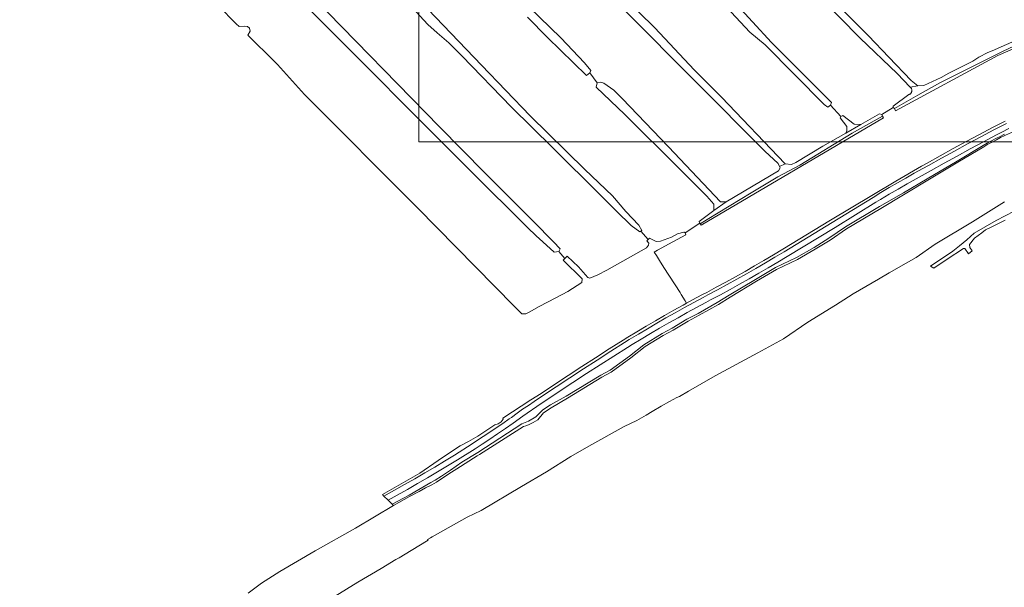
# Model space of a CAD drawing. Header units: metres. Extents: x 105376 to 107446, y 444190 to 447356.
# Tile 4 of 90: x 106225 to 106758, y 445563 to 445870. Entities that reach past the tile are written whole.
import ezdxf

# ---------------------------------------------------------------- set-up
doc = ezdxf.new("R2010")
doc.units = ezdxf.units.M
doc.header["$MEASUREMENT"] = 0
for name, color, linetype, lineweight in [('begroeid terreindeel kenmerkpunt', 3, 'Continuous', 0), ('ondersteunend waterdeel vlak', 4, 'Continuous', 0), ('ondersteunend wegdeel vlak', 2, 'Continuous', 0), ('scheiding lijn', 7, 'Continuous', 0), ('waterdeel vlak', 4, 'Continuous', 0), ('wegdeel vlak', 2, 'Continuous', 0)]:
    doc.layers.add(name, color=color, linetype=linetype, lineweight=lineweight)

msp = doc.modelspace()

# ---------------------------------------------------------------- linework, layer by layer
at = {"linetype": 'Continuous', "lineweight": 0, "flags": 128}
msp.add_lwpolyline([(107294.76, 445804.22), (106441.12, 445804.22), (106441.12, 446395.97), (107294.76, 446395.97)], close=True, dxfattribs=at)
msp.add_lwpolyline([(107294.76, 445804.22), (106441.12, 445804.22), (106441.12, 446395.97), (107294.76, 446395.97)], close=True, dxfattribs=at)
at = {"layer": 'begroeid terreindeel kenmerkpunt', "flags": 128}
for points in [[(106380.95, 445876.68), (106469.22, 445788.28), (106500, 445757.8), (106504.6, 445753.25), (106508.19, 445750), (106514.45, 445744.34), (106516.84, 445744.71), (106520.18, 445741.01), (106519.27, 445740.11), (106529.55, 445730.03), (106529.42, 445727.91), (106521.82, 445723.1), (106515.22, 445719.77), (106506.22, 445714.99), (106500.89, 445711.9), (106498.98, 445711.04), (106496.87, 445711.1), (106496.49, 445711.42), (106492.76, 445715.11), (106440.37, 445768.34), (106379.23, 445829.77), (106364.53, 445846.08), (106359.36, 445851.2), (106352.38, 445858.11), (106348.53, 445861.87), (106349.74, 445864), (106349.49, 445865.71), (106348.38, 445866.53), (106346.63, 445866.74), (106343.76, 445866.53), (106342.2, 445868.05), (106284.76, 445926.63)], [(106380.95, 445876.68), (106469.22, 445788.28), (106500, 445757.8), (106504.6, 445753.25), (106508.19, 445750), (106514.45, 445744.34), (106516.84, 445744.71), (106520.18, 445741.01), (106519.27, 445740.11), (106529.55, 445730.03), (106529.42, 445727.91), (106521.82, 445723.1), (106515.22, 445719.77), (106506.22, 445714.99), (106500.89, 445711.9), (106498.98, 445711.04), (106496.87, 445711.1), (106496.49, 445711.42), (106492.76, 445715.11), (106440.37, 445768.34), (106379.23, 445829.77), (106364.53, 445846.08), (106359.36, 445851.2), (106352.38, 445858.11), (106348.53, 445861.87), (106349.74, 445864), (106349.49, 445865.71), (106348.38, 445866.53), (106346.63, 445866.74), (106343.76, 445866.53), (106342.2, 445868.05), (106284.76, 445926.63)], [(106607.68, 445877.08), (106620.35, 445863.5), (106628.65, 445856.7), (106660.5, 445824.43), (106662.61, 445822.87), (106663.95, 445823.91), (106669.57, 445817.77), (106669.19, 445817.22), (106672.87, 445812.47), (106672.87, 445810.02), (106672.22, 445808.74), (106659.73, 445801.81), (106645.2, 445793), (106642.78, 445791.8), (106639.46, 445792.26), (106604.96, 445828.25), (106590.17, 445843.15), (106568.88, 445865.92), (106534.58, 445899.66)], [(106607.68, 445877.08), (106620.35, 445863.5), (106628.65, 445856.7), (106660.5, 445824.43), (106662.61, 445822.87), (106663.95, 445823.91), (106669.57, 445817.77), (106669.19, 445817.22), (106672.87, 445812.47), (106672.87, 445810.02), (106672.22, 445808.74), (106659.73, 445801.81), (106645.2, 445793), (106642.78, 445791.8), (106639.46, 445792.26), (106604.96, 445828.25), (106590.17, 445843.15), (106568.88, 445865.92), (106534.58, 445899.66)], [(106646.27, 445894.8), (106680.02, 445860.19), (106699.99, 445841.13), (106707.14, 445833.73), (106707.32, 445833.57), (106707.48, 445833.4), (106707.63, 445833.2), (106707.75, 445833), (106707.85, 445832.78), (106707.93, 445832.55), (106707.99, 445832.32), (106708.01, 445832.08), (106708.02, 445831.84), (106708, 445831.6), (106707.95, 445831.36), (106707.88, 445831.13), (106707.79, 445830.91), (106707.67, 445830.7), (106707.53, 445830.51), (106707.38, 445830.32), (106707.2, 445830.16), (106707.01, 445830.02), (106706.8, 445829.89), (106706.59, 445829.79), (106706.36, 445829.71), (106697.89, 445823.5), (106697.87, 445822.66), (106691.72, 445818.95), (106690.52, 445819.34), (106680.45, 445813.53), (106676.7, 445813.62), (106670.58, 445818.39), (106669.57, 445817.77), (106663.95, 445823.91), (106664.51, 445825.52), (106656.72, 445833.13), (106631.96, 445857.89), (106611.43, 445880.3)], [(106646.27, 445894.8), (106680.02, 445860.19), (106699.99, 445841.13), (106707.14, 445833.73), (106707.32, 445833.57), (106707.48, 445833.4), (106707.63, 445833.2), (106707.75, 445833), (106707.85, 445832.78), (106707.93, 445832.55), (106707.99, 445832.32), (106708.01, 445832.08), (106708.02, 445831.84), (106708, 445831.6), (106707.95, 445831.36), (106707.88, 445831.13), (106707.79, 445830.91), (106707.67, 445830.7), (106707.53, 445830.51), (106707.38, 445830.32), (106707.2, 445830.16), (106707.01, 445830.02), (106706.8, 445829.89), (106706.59, 445829.79), (106706.36, 445829.71), (106697.89, 445823.5), (106697.87, 445822.66), (106691.72, 445818.95), (106690.52, 445819.34), (106680.45, 445813.53), (106676.7, 445813.62), (106670.58, 445818.39), (106669.57, 445817.77), (106663.95, 445823.91), (106664.51, 445825.52), (106656.72, 445833.13), (106631.96, 445857.89), (106611.43, 445880.3)], [(106431.18, 445883.96), (106445.9, 445867.62), (106451.11, 445863.15), (106457.28, 445857.8), (106464.39, 445850.68), (106491.32, 445822.89), (106513.66, 445800.81), (106539.24, 445775.37), (106548.08, 445766.63), (106556.05, 445758.79), (106560.74, 445755.44), (106561.28, 445755.8), (106565.26, 445751.2), (106564.57, 445750.48), (106565.69, 445749.27), (106565.47, 445748.19), (106564.33, 445746.72), (106542.97, 445734.73), (106538.05, 445732.08), (106533.62, 445730.38), (106532.56, 445730.69), (106527.55, 445736.38), (106521.46, 445742.18), (106520.18, 445741.01), (106516.84, 445744.71), (106517.62, 445746.27), (106514, 445750), (106503.24, 445761.05), (106500, 445764.28), (106476.92, 445787.3), (106452.25, 445812.2), (106384.32, 445882.12)], [(106431.18, 445883.96), (106445.9, 445867.62), (106451.11, 445863.15), (106457.28, 445857.8), (106464.39, 445850.68), (106491.32, 445822.89), (106513.66, 445800.81), (106539.24, 445775.37), (106548.08, 445766.63), (106556.05, 445758.79), (106560.74, 445755.44), (106561.28, 445755.8), (106565.26, 445751.2), (106564.57, 445750.48), (106565.69, 445749.27), (106565.47, 445748.19), (106564.33, 445746.72), (106542.97, 445734.73), (106538.05, 445732.08), (106533.62, 445730.38), (106532.56, 445730.69), (106527.55, 445736.38), (106521.46, 445742.18), (106520.18, 445741.01), (106516.84, 445744.71), (106517.62, 445746.27), (106514, 445750), (106503.24, 445761.05), (106500, 445764.28), (106476.92, 445787.3), (106452.25, 445812.2), (106384.32, 445882.12)], [(106553.12, 445874.73), (106628.45, 445799.16), (106635.68, 445792.34), (106636.32, 445790.78), (106636.63, 445790.04), (106635.83, 445788.45), (106607.42, 445771.62), (106604.4, 445771.7), (106576.3, 445801.39), (106551.14, 445827.58), (106546.6, 445832.04), (106541.25, 445835.96), (106539.7, 445836.51), (106537.71, 445836.12), (106533.73, 445841.44), (106534.16, 445842.83), (106530.76, 445846.94), (106517.91, 445860.42), (106500.6, 445877.17)], [(106553.12, 445874.73), (106628.45, 445799.16), (106635.68, 445792.34), (106636.32, 445790.78), (106636.63, 445790.04), (106635.83, 445788.45), (106607.42, 445771.62), (106604.4, 445771.7), (106576.3, 445801.39), (106551.14, 445827.58), (106546.6, 445832.04), (106541.25, 445835.96), (106539.7, 445836.51), (106537.71, 445836.12), (106533.73, 445841.44), (106534.16, 445842.83), (106530.76, 445846.94), (106517.91, 445860.42), (106500.6, 445877.17)], [(106767.06, 445860.22), (106751.49, 445853.47), (106749.07, 445852.54), (106744.19, 445850.02), (106741.05, 445847.78), (106728.1, 445841.37), (106723.94, 445838.97), (106714.44, 445834.65), (106711.26, 445834.52), (106707.69, 445837.43), (106695.5, 445849.92), (106684.46, 445861.54), (106666.7, 445879.39)], [(106767.06, 445860.22), (106751.49, 445853.47), (106749.07, 445852.54), (106744.19, 445850.02), (106741.05, 445847.78), (106728.1, 445841.37), (106723.94, 445838.97), (106714.44, 445834.65), (106711.26, 445834.52), (106707.69, 445837.43), (106695.5, 445849.92), (106684.46, 445861.54), (106666.7, 445879.39)], [(106500, 445871.55), (106510.71, 445860.65), (106531.84, 445839.96), (106533.73, 445841.44), (106537.71, 445836.12), (106537.12, 445833.7), (106552.71, 445819), (106581.63, 445790), (106596.98, 445774.76), (106600.79, 445770.31), (106600.76, 445766.99), (106592.87, 445761), (106593.19, 445760.06), (106585.3, 445754.8), (106585.21, 445754.91), (106585.1, 445755), (106584.99, 445755.09), (106584.88, 445755.16), (106584.75, 445755.23), (106584.62, 445755.28), (106581.15, 445754.3), (106577.85, 445752.56), (106571.9, 445750.28), (106569.62, 445750.1), (106565.96, 445751.93), (106565.26, 445751.2), (106561.28, 445755.8), (106561.78, 445756.14), (106560.19, 445758.96), (106553.19, 445766.39), (106545.96, 445774.86), (106531.04, 445789.15), (106501.3, 445818.15), (106474.95, 445845.56), (106446.16, 445875.72)], [(106500, 445871.55), (106510.71, 445860.65), (106531.84, 445839.96), (106533.73, 445841.44), (106537.71, 445836.12), (106537.12, 445833.7), (106552.71, 445819), (106581.63, 445790), (106596.98, 445774.76), (106600.79, 445770.31), (106600.76, 445766.99), (106592.87, 445761), (106593.19, 445760.06), (106585.3, 445754.8), (106585.21, 445754.91), (106585.1, 445755), (106584.99, 445755.09), (106584.88, 445755.16), (106584.75, 445755.23), (106584.62, 445755.28), (106581.15, 445754.3), (106577.85, 445752.56), (106571.9, 445750.28), (106569.62, 445750.1), (106565.96, 445751.93), (106565.26, 445751.2), (106561.28, 445755.8), (106561.78, 445756.14), (106560.19, 445758.96), (106553.19, 445766.39), (106545.96, 445774.86), (106531.04, 445789.15), (106501.3, 445818.15), (106474.95, 445845.56), (106446.16, 445875.72)], [(106758.51, 445815.41), (106754.58, 445813.42), (106751.72, 445811.94), (106744.57, 445808.15), (106737.45, 445804.32), (106730.35, 445800.46), (106723.27, 445796.56), (106716.21, 445792.63), (106713.16, 445790.93), (106699.34, 445782.93), (106686.26, 445775.15), (106664, 445761.72), (106638.12, 445745.94), (106633.05, 445742.91), (106627.95, 445739.91), (106622.83, 445736.94), (106617.69, 445734.01), (106612.53, 445731.11), (106607.35, 445728.24), (106602.15, 445725.42), (106596.93, 445722.62), (106594.37, 445721.27), (106589.28, 445718.52), (106586.06, 445716.76), (106585.34, 445718.08), (106583.13, 445721.53), (106582.53, 445722.48), (106573.81, 445736.11), (106571.42, 445739.84), (106569.69, 445742.54), (106568.46, 445744.47), (106570.27, 445745.45), (106578.64, 445750), (106585.63, 445753.8), (106585.3, 445754.8), (106593.19, 445760.06), (106593.46, 445759.73), (106593.9, 445759), (106692.61, 445817.14), (106692.07, 445818.05), (106691.72, 445818.95), (106697.87, 445822.66), (106698.58, 445822.1), (106699.21, 445820.93), (106754.54, 445850.9), (106795.3, 445868.5)], [(106758.51, 445815.41), (106754.58, 445813.42), (106751.72, 445811.94), (106744.57, 445808.15), (106737.45, 445804.32), (106730.35, 445800.46), (106723.27, 445796.56), (106716.21, 445792.63), (106713.16, 445790.93), (106699.34, 445782.93), (106686.26, 445775.15), (106664, 445761.72), (106638.12, 445745.94), (106633.05, 445742.91), (106627.95, 445739.91), (106622.83, 445736.94), (106617.69, 445734.01), (106612.53, 445731.11), (106607.35, 445728.24), (106602.15, 445725.42), (106596.93, 445722.62), (106594.37, 445721.27), (106589.28, 445718.52), (106586.06, 445716.76), (106585.34, 445718.08), (106583.13, 445721.53), (106582.53, 445722.48), (106573.81, 445736.11), (106571.42, 445739.84), (106569.69, 445742.54), (106568.46, 445744.47), (106570.27, 445745.45), (106578.64, 445750), (106585.63, 445753.8), (106585.3, 445754.8), (106593.19, 445760.06), (106593.46, 445759.73), (106593.9, 445759), (106692.61, 445817.14), (106692.07, 445818.05), (106691.72, 445818.95), (106697.87, 445822.66), (106698.58, 445822.1), (106699.21, 445820.93), (106754.54, 445850.9), (106795.3, 445868.5)], [(106758.09, 445808.22), (106755.74, 445807.08), (106753.41, 445805.91), (106751.1, 445804.69), (106748.81, 445803.45), (106746.53, 445802.16), (106732.45, 445793.73), (106716.37, 445784.09), (106703.53, 445776.56), (106690.47, 445769.11), (106672, 445758.07), (106663.06, 445751.97), (106655.11, 445747.02), (106645.64, 445741.48), (106634.2, 445736.17), (106623.37, 445729.68), (106609.07, 445721.08), (106602.69, 445717.18), (106592.26, 445711.29), (106586.25, 445708.13), (106578.18, 445703.25), (106572.79, 445700.38), (106563, 445694.24), (106555.14, 445688.11), (106544.62, 445680.48), (106539.6, 445677.73), (106520.91, 445666.43), (106512.44, 445661.8), (106508.22, 445659.12), (106504.43, 445655.31), (106500.55, 445652.91), (106496.81, 445651.47), (106473.08, 445635.96), (106464.46, 445630.63), (106458.18, 445626.36), (106453.36, 445623.21), (106449.99, 445621), (106447.59, 445619.62), (106441.03, 445615.89), (106435.79, 445612.91), (106426.59, 445608), (106424.49, 445610.1), (106429.46, 445612.88), (106434.93, 445615.98), (106440.39, 445619.11), (106445.82, 445622.28), (106451.23, 445625.48), (106456.62, 445628.71), (106462, 445631.98), (106471.54, 445638), (106475.33, 445640.46), (106479.56, 445643.24), (106483.77, 445646.06), (106487.96, 445648.91), (106492.12, 445651.79), (106497.47, 445655.64), (106507.36, 445662.44), (106509.82, 445664.09), (106517.15, 445668.97), (106524.5, 445673.82), (106531.88, 445678.63), (106539.27, 445683.41), (106546.69, 445688.16), (106554.13, 445692.87), (106556.63, 445694.4), (106561.55, 445697.37), (106566.49, 445700.31), (106571.45, 445703.22), (106576.43, 445706.08), (106581.42, 445708.92), (106586.44, 445711.72), (106591.48, 445714.48), (106596.54, 445717.21), (106599.09, 445718.56), (106604.33, 445721.37), (106609.56, 445724.21), (106614.76, 445727.09), (106619.95, 445730), (106625.12, 445732.95), (106630.27, 445735.93), (106635.39, 445738.95), (106640.5, 445742), (106666.41, 445757.79), (106688.57, 445771.43), (106690.99, 445772.88), (106695.8, 445775.74), (106700.63, 445778.56), (106705.49, 445781.35), (106710.37, 445784.1), (106715.26, 445786.82), (106718.46, 445788.62), (106725.5, 445792.54), (106732.56, 445796.42), (106739.64, 445800.27), (106746.74, 445804.09), (106753.86, 445807.87), (106756.68, 445809.33), (106760.57, 445811.3)], [(106758.09, 445808.22), (106755.74, 445807.08), (106753.41, 445805.91), (106751.1, 445804.69), (106748.81, 445803.45), (106746.53, 445802.16), (106732.45, 445793.73), (106716.37, 445784.09), (106703.53, 445776.56), (106690.47, 445769.11), (106672, 445758.07), (106663.06, 445751.97), (106655.11, 445747.02), (106645.64, 445741.48), (106634.2, 445736.17), (106623.37, 445729.68), (106609.07, 445721.08), (106602.69, 445717.18), (106592.26, 445711.29), (106586.25, 445708.13), (106578.18, 445703.25), (106572.79, 445700.38), (106563, 445694.24), (106555.14, 445688.11), (106544.62, 445680.48), (106539.6, 445677.73), (106520.91, 445666.43), (106512.44, 445661.8), (106508.22, 445659.12), (106504.43, 445655.31), (106500.55, 445652.91), (106496.81, 445651.47), (106473.08, 445635.96), (106464.46, 445630.63), (106458.18, 445626.36), (106453.36, 445623.21), (106449.99, 445621), (106447.59, 445619.62), (106441.03, 445615.89), (106435.79, 445612.91), (106426.59, 445608), (106424.49, 445610.1), (106429.46, 445612.88), (106434.93, 445615.98), (106440.39, 445619.11), (106445.82, 445622.28), (106451.23, 445625.48), (106456.62, 445628.71), (106462, 445631.98), (106471.54, 445638), (106475.33, 445640.46), (106479.56, 445643.24), (106483.77, 445646.06), (106487.96, 445648.91), (106492.12, 445651.79), (106497.47, 445655.64), (106507.36, 445662.44), (106509.82, 445664.09), (106517.15, 445668.97), (106524.5, 445673.82), (106531.88, 445678.63), (106539.27, 445683.41), (106546.69, 445688.16), (106554.13, 445692.87), (106556.63, 445694.4), (106561.55, 445697.37), (106566.49, 445700.31), (106571.45, 445703.22), (106576.43, 445706.08), (106581.42, 445708.92), (106586.44, 445711.72), (106591.48, 445714.48), (106596.54, 445717.21), (106599.09, 445718.56), (106604.33, 445721.37), (106609.56, 445724.21), (106614.76, 445727.09), (106619.95, 445730), (106625.12, 445732.95), (106630.27, 445735.93), (106635.39, 445738.95), (106640.5, 445742), (106666.41, 445757.79), (106688.57, 445771.43), (106690.99, 445772.88), (106695.8, 445775.74), (106700.63, 445778.56), (106705.49, 445781.35), (106710.37, 445784.1), (106715.26, 445786.82), (106718.46, 445788.62), (106725.5, 445792.54), (106732.56, 445796.42), (106739.64, 445800.27), (106746.74, 445804.09), (106753.86, 445807.87), (106756.68, 445809.33), (106760.57, 445811.3)]]:
    msp.add_lwpolyline(points, dxfattribs=at)
at = {"layer": 'ondersteunend waterdeel vlak', "flags": 128}
for points in [[(106757.43, 445853.21), (106783.59, 445865.42), (106795.47, 445870.13), (106795.3, 445868.5), (106754.54, 445850.9), (106699.21, 445820.93), (106698.58, 445822.1), (106711.3, 445829.4), (106723.11, 445836.02)], [(106757.43, 445853.21), (106783.59, 445865.42), (106795.47, 445870.13), (106795.3, 445868.5), (106754.54, 445850.9), (106699.21, 445820.93), (106698.58, 445822.1), (106711.3, 445829.4), (106723.11, 445836.02)], [(106597.27, 445762.07), (106621.07, 445776.52), (106635.44, 445785.17), (106647.41, 445791.58), (106675.77, 445808.84), (106692.07, 445818.05), (106692.61, 445817.14), (106593.9, 445759), (106593.46, 445759.73)], [(106597.27, 445762.07), (106621.07, 445776.52), (106635.44, 445785.17), (106647.41, 445791.58), (106675.77, 445808.84), (106692.07, 445818.05), (106692.61, 445817.14), (106593.9, 445759), (106593.46, 445759.73)]]:
    msp.add_lwpolyline(points, close=True, dxfattribs=at)
msp.add_lwpolyline([(106758.41, 445807.55), (106756.08, 445806.41), (106753.76, 445805.24), (106751.46, 445804.03), (106749.17, 445802.79), (106746.91, 445801.51), (106732.84, 445793.09), (106716.7, 445783.39), (106691.16, 445768), (106672.65, 445757.06), (106663.71, 445750.97), (106655.73, 445745.99), (106646.19, 445740.42), (106634.76, 445735.11), (106623.99, 445728.65), (106609.69, 445720.06), (106603.3, 445716.14), (106592.84, 445710.23), (106586.84, 445707.08), (106578.77, 445702.2), (106573.4, 445699.34), (106563.69, 445693.26), (106555.86, 445687.16), (106545.26, 445679.46), (106540.2, 445676.69), (106521.54, 445665.4), (106512.76, 445660.09), (106508.53, 445657.47), (106505.57, 445653.63), (106502.96, 445652.16), (106500.51, 445650.98), (106499.11, 445650.39), (106497.78, 445650.07), (106473.92, 445634.91), (106472.68, 445634.08), (106461.65, 445627.03), (106458.83, 445625.35), (106454.01, 445622.21), (106450.61, 445619.91), (106448.22, 445618.53), (106444.77, 445616.74), (106441.21, 445614.88), (106436.13, 445612.05), (106427.35, 445607.24), (106426.59, 445608), (106435.79, 445612.91), (106441.03, 445615.89), (106447.59, 445619.62), (106449.99, 445621), (106453.36, 445623.21), (106458.18, 445626.36), (106464.46, 445630.63), (106473.08, 445635.96), (106496.81, 445651.47), (106500.55, 445652.91), (106504.43, 445655.31), (106508.22, 445659.12), (106512.44, 445661.8), (106520.91, 445666.43), (106539.6, 445677.73), (106544.62, 445680.48), (106555.14, 445688.11), (106563, 445694.24), (106572.79, 445700.38), (106578.18, 445703.25), (106586.25, 445708.13), (106592.26, 445711.29), (106602.69, 445717.18), (106609.07, 445721.08), (106623.37, 445729.68), (106634.2, 445736.17), (106645.64, 445741.48), (106655.11, 445747.02), (106663.06, 445751.97), (106672, 445758.07), (106690.47, 445769.11), (106703.53, 445776.56), (106716.37, 445784.09), (106732.45, 445793.73), (106746.53, 445802.16), (106748.81, 445803.45), (106751.1, 445804.69), (106753.41, 445805.91), (106755.74, 445807.08), (106758.09, 445808.22)], dxfattribs=at)
msp.add_lwpolyline([(106758.41, 445807.55), (106756.08, 445806.41), (106753.76, 445805.24), (106751.46, 445804.03), (106749.17, 445802.79), (106746.91, 445801.51), (106732.84, 445793.09), (106716.7, 445783.39), (106691.16, 445768), (106672.65, 445757.06), (106663.71, 445750.97), (106655.73, 445745.99), (106646.19, 445740.42), (106634.76, 445735.11), (106623.99, 445728.65), (106609.69, 445720.06), (106603.3, 445716.14), (106592.84, 445710.23), (106586.84, 445707.08), (106578.77, 445702.2), (106573.4, 445699.34), (106563.69, 445693.26), (106555.86, 445687.16), (106545.26, 445679.46), (106540.2, 445676.69), (106521.54, 445665.4), (106512.76, 445660.09), (106508.53, 445657.47), (106505.57, 445653.63), (106502.96, 445652.16), (106500.51, 445650.98), (106499.11, 445650.39), (106497.78, 445650.07), (106473.92, 445634.91), (106472.68, 445634.08), (106461.65, 445627.03), (106458.83, 445625.35), (106454.01, 445622.21), (106450.61, 445619.91), (106448.22, 445618.53), (106444.77, 445616.74), (106441.21, 445614.88), (106436.13, 445612.05), (106427.35, 445607.24), (106426.59, 445608), (106435.79, 445612.91), (106441.03, 445615.89), (106447.59, 445619.62), (106449.99, 445621), (106453.36, 445623.21), (106458.18, 445626.36), (106464.46, 445630.63), (106473.08, 445635.96), (106496.81, 445651.47), (106500.55, 445652.91), (106504.43, 445655.31), (106508.22, 445659.12), (106512.44, 445661.8), (106520.91, 445666.43), (106539.6, 445677.73), (106544.62, 445680.48), (106555.14, 445688.11), (106563, 445694.24), (106572.79, 445700.38), (106578.18, 445703.25), (106586.25, 445708.13), (106592.26, 445711.29), (106602.69, 445717.18), (106609.07, 445721.08), (106623.37, 445729.68), (106634.2, 445736.17), (106645.64, 445741.48), (106655.11, 445747.02), (106663.06, 445751.97), (106672, 445758.07), (106690.47, 445769.11), (106703.53, 445776.56), (106716.37, 445784.09), (106732.45, 445793.73), (106746.53, 445802.16), (106748.81, 445803.45), (106751.1, 445804.69), (106753.41, 445805.91), (106755.74, 445807.08), (106758.09, 445808.22)], dxfattribs=at)
at = {"layer": 'ondersteunend wegdeel vlak', "flags": 128}
msp.add_lwpolyline([(106759.18, 445814.07), (106755.27, 445812.09), (106752.42, 445810.62), (106745.28, 445806.82), (106738.17, 445803), (106731.07, 445799.14), (106724, 445795.25), (106716.94, 445791.32), (106713.89, 445789.62), (106709.33, 445787.1), (106704.79, 445784.55), (106700.27, 445781.97), (106695.77, 445779.35), (106691.3, 445776.69), (106686.99, 445774.09), (106664.79, 445760.44), (106638.9, 445744.66), (106633.81, 445741.62), (106628.7, 445738.61), (106623.57, 445735.64), (106618.43, 445732.7), (106613.26, 445729.8), (106608.07, 445726.93), (106602.86, 445724.1), (106597.63, 445721.3), (106595.07, 445719.94), (106590, 445717.2), (106584.94, 445714.43), (106579.9, 445711.62), (106574.89, 445708.78), (106569.89, 445705.9), (106564.91, 445702.98), (106559.96, 445700.03), (106555.02, 445697.05), (106552.49, 445695.51), (106545.03, 445690.78), (106537.6, 445686.02), (106530.19, 445681.23), (106522.8, 445676.41), (106515.44, 445671.56), (106508.1, 445666.67), (106503.5, 445663.58), (106500.39, 445661.48), (106497.31, 445659.35), (106494.25, 445657.18), (106491.21, 445654.98), (106490.02, 445654.11), (106486.55, 445651.68), (106483.06, 445649.28), (106479.55, 445646.91), (106476.01, 445644.58), (106473.99, 445643.27), (106469.91, 445640.57), (106460.39, 445634.56), (106455.05, 445631.31), (106449.68, 445628.09), (106444.28, 445624.9), (106438.87, 445621.74), (106433.43, 445618.62), (106427.97, 445615.53), (106422.24, 445612.35), (106421.41, 445613.18), (106441.56, 445624.79), (106451.54, 445631.69), (106459.32, 445636.9), (106463.54, 445639.49), (106467.91, 445641.85), (106473.05, 445644.84), (106482.23, 445650.98), (106483.99, 445651.4), (106485.69, 445652.49), (106486.69, 445654), (106486.67, 445654.45), (106501.75, 445664.43), (106507.27, 445667.91), (106514.61, 445672.81), (106521.98, 445677.66), (106529.37, 445682.49), (106536.79, 445687.28), (106544.22, 445692.04), (106551.7, 445696.78), (106554.24, 445698.33), (106559.18, 445701.32), (106564.15, 445704.27), (106569.14, 445707.19), (106574.14, 445710.08), (106579.17, 445712.93), (106584.21, 445715.74), (106586.06, 445716.76), (106589.28, 445718.52), (106594.37, 445721.27), (106596.93, 445722.62), (106602.15, 445725.42), (106607.35, 445728.24), (106612.53, 445731.11), (106617.69, 445734.01), (106622.83, 445736.94), (106627.95, 445739.91), (106633.05, 445742.91), (106638.12, 445745.94), (106664, 445761.72), (106686.26, 445775.15), (106699.34, 445782.93), (106713.16, 445790.93), (106716.21, 445792.63), (106723.27, 445796.56), (106730.35, 445800.46), (106737.45, 445804.32), (106744.57, 445808.15), (106751.72, 445811.94), (106754.58, 445813.42), (106758.51, 445815.41)], dxfattribs=at)
msp.add_lwpolyline([(106759.18, 445814.07), (106755.27, 445812.09), (106752.42, 445810.62), (106745.28, 445806.82), (106738.17, 445803), (106731.07, 445799.14), (106724, 445795.25), (106716.94, 445791.32), (106713.89, 445789.62), (106709.33, 445787.1), (106704.79, 445784.55), (106700.27, 445781.97), (106695.77, 445779.35), (106691.3, 445776.69), (106686.99, 445774.09), (106664.79, 445760.44), (106638.9, 445744.66), (106633.81, 445741.62), (106628.7, 445738.61), (106623.57, 445735.64), (106618.43, 445732.7), (106613.26, 445729.8), (106608.07, 445726.93), (106602.86, 445724.1), (106597.63, 445721.3), (106595.07, 445719.94), (106590, 445717.2), (106584.94, 445714.43), (106579.9, 445711.62), (106574.89, 445708.78), (106569.89, 445705.9), (106564.91, 445702.98), (106559.96, 445700.03), (106555.02, 445697.05), (106552.49, 445695.51), (106545.03, 445690.78), (106537.6, 445686.02), (106530.19, 445681.23), (106522.8, 445676.41), (106515.44, 445671.56), (106508.1, 445666.67), (106503.5, 445663.58), (106500.39, 445661.48), (106497.31, 445659.35), (106494.25, 445657.18), (106491.21, 445654.98), (106490.02, 445654.11), (106486.55, 445651.68), (106483.06, 445649.28), (106479.55, 445646.91), (106476.01, 445644.58), (106473.99, 445643.27), (106469.91, 445640.57), (106460.39, 445634.56), (106455.05, 445631.31), (106449.68, 445628.09), (106444.28, 445624.9), (106438.87, 445621.74), (106433.43, 445618.62), (106427.97, 445615.53), (106422.24, 445612.35), (106421.41, 445613.18), (106441.56, 445624.79), (106451.54, 445631.69), (106459.32, 445636.9), (106463.54, 445639.49), (106467.91, 445641.85), (106473.05, 445644.84), (106482.23, 445650.98), (106483.99, 445651.4), (106485.69, 445652.49), (106486.69, 445654), (106486.67, 445654.45), (106501.75, 445664.43), (106507.27, 445667.91), (106514.61, 445672.81), (106521.98, 445677.66), (106529.37, 445682.49), (106536.79, 445687.28), (106544.22, 445692.04), (106551.7, 445696.78), (106554.24, 445698.33), (106559.18, 445701.32), (106564.15, 445704.27), (106569.14, 445707.19), (106574.14, 445710.08), (106579.17, 445712.93), (106584.21, 445715.74), (106586.06, 445716.76), (106589.28, 445718.52), (106594.37, 445721.27), (106596.93, 445722.62), (106602.15, 445725.42), (106607.35, 445728.24), (106612.53, 445731.11), (106617.69, 445734.01), (106622.83, 445736.94), (106627.95, 445739.91), (106633.05, 445742.91), (106638.12, 445745.94), (106664, 445761.72), (106686.26, 445775.15), (106699.34, 445782.93), (106713.16, 445790.93), (106716.21, 445792.63), (106723.27, 445796.56), (106730.35, 445800.46), (106737.45, 445804.32), (106744.57, 445808.15), (106751.72, 445811.94), (106754.58, 445813.42), (106758.51, 445815.41)], dxfattribs=at)
at = {"layer": 'scheiding lijn'}
for p, q in [((106669.57, 445817.77), (106663.95, 445823.91)), ((106691.72, 445818.95), (106697.87, 445822.66))]:
    msp.add_line(p, q, dxfattribs=at)
at = {"layer": 'scheiding lijn', "flags": 128}
msp.add_lwpolyline([(106716.7, 445783.39), (106732.84, 445793.09), (106746.91, 445801.51), (106749.17, 445802.79), (106751.46, 445804.03), (106753.76, 445805.24), (106756.08, 445806.41), (106758.41, 445807.55), (106760.77, 445808.65), (106761.51, 445808.98), (106781.54, 445817.92), (106797.97, 445825.08)], dxfattribs=at)
at = {"layer": 'waterdeel vlak', "flags": 128}
for points in [[(106223.59, 446042.99), (106281.85, 445983.33), (106300.71, 445964.28), (106384.32, 445882.12), (106452.25, 445812.2), (106476.92, 445787.3), (106500, 445764.28), (106503.24, 445761.05), (106514, 445750), (106517.62, 445746.27), (106516.84, 445744.71), (106514.45, 445744.34), (106508.19, 445750), (106504.6, 445753.25), (106500, 445757.8), (106469.22, 445788.28), (106380.95, 445876.68), (106345.84, 445913.75), (106339.17, 445919.79), (106313.99, 445945.93), (106275.25, 445983.18), (106259.69, 445999.71), (106256.62, 446002.97), (106224.03, 446034.2)], [(106223.59, 446042.99), (106281.85, 445983.33), (106300.71, 445964.28), (106384.32, 445882.12), (106452.25, 445812.2), (106476.92, 445787.3), (106500, 445764.28), (106503.24, 445761.05), (106514, 445750), (106517.62, 445746.27), (106516.84, 445744.71), (106514.45, 445744.34), (106508.19, 445750), (106504.6, 445753.25), (106500, 445757.8), (106469.22, 445788.28), (106380.95, 445876.68), (106345.84, 445913.75), (106339.17, 445919.79), (106313.99, 445945.93), (106275.25, 445983.18), (106259.69, 445999.71), (106256.62, 446002.97), (106224.03, 446034.2)], [(106534.58, 445899.66), (106568.88, 445865.92), (106590.17, 445843.15), (106604.96, 445828.25), (106639.46, 445792.26), (106636.32, 445790.78), (106635.68, 445792.34), (106628.45, 445799.16), (106553.12, 445874.73)], [(106534.58, 445899.66), (106568.88, 445865.92), (106590.17, 445843.15), (106604.96, 445828.25), (106639.46, 445792.26), (106636.32, 445790.78), (106635.68, 445792.34), (106628.45, 445799.16), (106553.12, 445874.73)], [(106666.7, 445879.39), (106684.46, 445861.54), (106695.5, 445849.92), (106707.69, 445837.43), (106711.26, 445834.52), (106707.14, 445833.73), (106699.99, 445841.13), (106680.02, 445860.19), (106646.27, 445894.8)], [(106666.7, 445879.39), (106684.46, 445861.54), (106695.5, 445849.92), (106707.69, 445837.43), (106711.26, 445834.52), (106707.14, 445833.73), (106699.99, 445841.13), (106680.02, 445860.19), (106646.27, 445894.8)], [(106446.16, 445875.72), (106474.95, 445845.56), (106501.3, 445818.15), (106531.04, 445789.15), (106545.96, 445774.86), (106553.19, 445766.39), (106560.19, 445758.96), (106561.78, 445756.14), (106561.28, 445755.8), (106560.74, 445755.44), (106556.05, 445758.79), (106548.08, 445766.63), (106539.24, 445775.37), (106513.66, 445800.81), (106491.32, 445822.89), (106464.39, 445850.68), (106457.28, 445857.8), (106451.11, 445863.15), (106445.9, 445867.62), (106431.18, 445883.96)], [(106446.16, 445875.72), (106474.95, 445845.56), (106501.3, 445818.15), (106531.04, 445789.15), (106545.96, 445774.86), (106553.19, 445766.39), (106560.19, 445758.96), (106561.78, 445756.14), (106561.28, 445755.8), (106560.74, 445755.44), (106556.05, 445758.79), (106548.08, 445766.63), (106539.24, 445775.37), (106513.66, 445800.81), (106491.32, 445822.89), (106464.39, 445850.68), (106457.28, 445857.8), (106451.11, 445863.15), (106445.9, 445867.62), (106431.18, 445883.96)], [(106500.6, 445877.17), (106517.91, 445860.42), (106530.76, 445846.94), (106534.16, 445842.83), (106533.73, 445841.44), (106531.84, 445839.96), (106510.71, 445860.65), (106500, 445871.55)], [(106500.6, 445877.17), (106517.91, 445860.42), (106530.76, 445846.94), (106534.16, 445842.83), (106533.73, 445841.44), (106531.84, 445839.96), (106510.71, 445860.65), (106500, 445871.55)], [(106611.43, 445880.3), (106631.96, 445857.89), (106656.72, 445833.13), (106664.51, 445825.52), (106663.95, 445823.91), (106662.61, 445822.87), (106660.5, 445824.43), (106628.65, 445856.7), (106620.35, 445863.5), (106607.68, 445877.08)], [(106611.43, 445880.3), (106631.96, 445857.89), (106656.72, 445833.13), (106664.51, 445825.52), (106663.95, 445823.91), (106662.61, 445822.87), (106660.5, 445824.43), (106628.65, 445856.7), (106620.35, 445863.5), (106607.68, 445877.08)], [(106783.59, 445865.42), (106757.43, 445853.21), (106723.11, 445836.02), (106711.3, 445829.4), (106698.58, 445822.1), (106697.87, 445822.66), (106697.89, 445823.5), (106706.36, 445829.71), (106706.59, 445829.79), (106706.8, 445829.89), (106707.01, 445830.02), (106707.2, 445830.16), (106707.38, 445830.32), (106707.53, 445830.51), (106707.67, 445830.7), (106707.79, 445830.91), (106707.88, 445831.13), (106707.95, 445831.36), (106708, 445831.6), (106708.02, 445831.84), (106708.01, 445832.08), (106707.99, 445832.32), (106707.93, 445832.55), (106707.85, 445832.78), (106707.75, 445833), (106707.63, 445833.2), (106707.48, 445833.4), (106707.32, 445833.57), (106707.14, 445833.73), (106711.26, 445834.52), (106714.44, 445834.65), (106723.94, 445838.97), (106728.1, 445841.37), (106741.05, 445847.78), (106744.19, 445850.02), (106749.07, 445852.54), (106751.49, 445853.47), (106767.06, 445860.22)], [(106783.59, 445865.42), (106757.43, 445853.21), (106723.11, 445836.02), (106711.3, 445829.4), (106698.58, 445822.1), (106697.87, 445822.66), (106697.89, 445823.5), (106706.36, 445829.71), (106706.59, 445829.79), (106706.8, 445829.89), (106707.01, 445830.02), (106707.2, 445830.16), (106707.38, 445830.32), (106707.53, 445830.51), (106707.67, 445830.7), (106707.79, 445830.91), (106707.88, 445831.13), (106707.95, 445831.36), (106708, 445831.6), (106708.02, 445831.84), (106708.01, 445832.08), (106707.99, 445832.32), (106707.93, 445832.55), (106707.85, 445832.78), (106707.75, 445833), (106707.63, 445833.2), (106707.48, 445833.4), (106707.32, 445833.57), (106707.14, 445833.73), (106711.26, 445834.52), (106714.44, 445834.65), (106723.94, 445838.97), (106728.1, 445841.37), (106741.05, 445847.78), (106744.19, 445850.02), (106749.07, 445852.54), (106751.49, 445853.47), (106767.06, 445860.22)], [(106348.77, 445559.86), (106355.95, 445565.21), (106365.83, 445571.53), (106384.91, 445582.78), (106406.88, 445594.9), (106427.35, 445607.24), (106436.13, 445612.05), (106441.21, 445614.88), (106444.77, 445616.74), (106448.22, 445618.53), (106450.61, 445619.91), (106454.01, 445622.21), (106458.83, 445625.35), (106461.65, 445627.03), (106472.68, 445634.08), (106473.92, 445634.91), (106497.78, 445650.07), (106499.11, 445650.39), (106500.51, 445650.98), (106502.96, 445652.16), (106505.57, 445653.63), (106508.53, 445657.47), (106512.76, 445660.09), (106521.54, 445665.4), (106540.2, 445676.69), (106545.26, 445679.46), (106555.86, 445687.16), (106563.69, 445693.26), (106573.4, 445699.34), (106578.77, 445702.2), (106586.84, 445707.08), (106592.84, 445710.23), (106603.3, 445716.14), (106609.69, 445720.06), (106623.99, 445728.65), (106634.76, 445735.11), (106646.19, 445740.42), (106655.73, 445745.99), (106663.71, 445750.97), (106672.65, 445757.06), (106691.16, 445768), (106716.7, 445783.39), (106732.84, 445793.09), (106746.91, 445801.51), (106749.17, 445802.79), (106751.46, 445804.03), (106753.76, 445805.24), (106756.08, 445806.41), (106758.41, 445807.55)], [(106758.24, 445771.59), (106740.79, 445760.89), (106720.65, 445748.79), (106710.31, 445741.59), (106705, 445738.48), (106695.73, 445733.3), (106689.98, 445729.84), (106676.2, 445721.91), (106673.62, 445720.18), (106666.76, 445715.77), (106651.67, 445706.46), (106638.47, 445697.5), (106624.7, 445689.85), (106601.55, 445677.4), (106587.09, 445669.11), (106582.23, 445666.32), (106580.79, 445665.75), (106576.78, 445663.58), (106572.24, 445661.02), (106567.44, 445658.08), (106564.21, 445656.17), (106559.18, 445653.28), (106552.2, 445650.08), (106533.13, 445639.32), (106523.44, 445633.72), (106510.27, 445625.54), (106496.62, 445617.62), (106474.84, 445604.55), (106467.33, 445601.02), (106448.37, 445590.32), (106447.41, 445589.78), (106445.76, 445588.84), (106446.13, 445588.47), (106436.96, 445582.89), (106430.47, 445578.98), (106428.73, 445577.95), (106420.73, 445573.2), (106408.1, 445565.78), (106387.35, 445552.89)]]:
    msp.add_lwpolyline(points, dxfattribs=at)
for points in [[(106539.7, 445836.51), (106541.25, 445835.96), (106546.6, 445832.04), (106551.14, 445827.58), (106576.3, 445801.39), (106604.4, 445771.7), (106607.42, 445771.62), (106600.76, 445766.99), (106600.79, 445770.31), (106596.98, 445774.76), (106581.63, 445790), (106552.71, 445819), (106537.12, 445833.7), (106537.71, 445836.12)], [(106539.7, 445836.51), (106541.25, 445835.96), (106546.6, 445832.04), (106551.14, 445827.58), (106576.3, 445801.39), (106604.4, 445771.7), (106607.42, 445771.62), (106600.76, 445766.99), (106600.79, 445770.31), (106596.98, 445774.76), (106581.63, 445790), (106552.71, 445819), (106537.12, 445833.7), (106537.71, 445836.12)], [(106593.46, 445759.73), (106593.19, 445760.06), (106592.87, 445761), (106600.76, 445766.99), (106607.42, 445771.62), (106635.83, 445788.45), (106636.63, 445790.04), (106636.32, 445790.78), (106639.46, 445792.26), (106642.78, 445791.8), (106645.2, 445793), (106659.73, 445801.81), (106672.22, 445808.74), (106680.45, 445813.53), (106690.52, 445819.34), (106691.72, 445818.95), (106692.07, 445818.05), (106675.77, 445808.84), (106647.41, 445791.58), (106635.44, 445785.17), (106621.07, 445776.52), (106597.27, 445762.07)], [(106593.46, 445759.73), (106593.19, 445760.06), (106592.87, 445761), (106600.76, 445766.99), (106607.42, 445771.62), (106635.83, 445788.45), (106636.63, 445790.04), (106636.32, 445790.78), (106639.46, 445792.26), (106642.78, 445791.8), (106645.2, 445793), (106659.73, 445801.81), (106672.22, 445808.74), (106680.45, 445813.53), (106690.52, 445819.34), (106691.72, 445818.95), (106692.07, 445818.05), (106675.77, 445808.84), (106647.41, 445791.58), (106635.44, 445785.17), (106621.07, 445776.52), (106597.27, 445762.07)], [(106670.58, 445818.39), (106676.7, 445813.62), (106680.45, 445813.53), (106672.22, 445808.74), (106672.87, 445810.02), (106672.87, 445812.47), (106669.19, 445817.22), (106669.57, 445817.77)], [(106670.58, 445818.39), (106676.7, 445813.62), (106680.45, 445813.53), (106672.22, 445808.74), (106672.87, 445810.02), (106672.87, 445812.47), (106669.19, 445817.22), (106669.57, 445817.77)]]:
    msp.add_lwpolyline(points, close=True, dxfattribs=at)
at = {"layer": 'wegdeel vlak', "flags": 128}
for points in [[(106760.57, 445811.3), (106756.68, 445809.33), (106753.86, 445807.87), (106746.74, 445804.09), (106739.64, 445800.27), (106732.56, 445796.42), (106725.5, 445792.54), (106718.46, 445788.62), (106715.26, 445786.82), (106710.37, 445784.1), (106705.49, 445781.35), (106700.63, 445778.56), (106695.8, 445775.74), (106690.99, 445772.88), (106688.57, 445771.43), (106666.41, 445757.79), (106640.5, 445742), (106635.39, 445738.95), (106630.27, 445735.93), (106625.12, 445732.95), (106619.95, 445730), (106614.76, 445727.09), (106609.56, 445724.21), (106604.33, 445721.37), (106599.09, 445718.56), (106596.54, 445717.21), (106591.48, 445714.48), (106586.44, 445711.72), (106581.42, 445708.92), (106576.43, 445706.08), (106571.45, 445703.22), (106566.49, 445700.31), (106561.55, 445697.37), (106556.63, 445694.4), (106554.13, 445692.87), (106546.69, 445688.16), (106539.27, 445683.41), (106531.88, 445678.63), (106524.5, 445673.82), (106517.15, 445668.97), (106509.82, 445664.09), (106507.36, 445662.44), (106497.47, 445655.64), (106492.12, 445651.79), (106487.96, 445648.91), (106483.77, 445646.06), (106479.56, 445643.24), (106475.33, 445640.46), (106471.54, 445638), (106462, 445631.98), (106456.62, 445628.71), (106451.23, 445625.48), (106445.82, 445622.28), (106440.39, 445619.11), (106434.93, 445615.98), (106429.46, 445612.88), (106424.49, 445610.1), (106424.48, 445610.11), (106422.24, 445612.35), (106427.97, 445615.53), (106433.43, 445618.62), (106438.87, 445621.74), (106444.28, 445624.9), (106449.68, 445628.09), (106455.05, 445631.31), (106460.39, 445634.56), (106469.91, 445640.57), (106473.99, 445643.27), (106476.01, 445644.58), (106479.55, 445646.91), (106483.06, 445649.28), (106486.55, 445651.68), (106490.02, 445654.11), (106491.21, 445654.98), (106494.25, 445657.18), (106497.31, 445659.35), (106500.39, 445661.48), (106503.5, 445663.58), (106508.1, 445666.67), (106515.44, 445671.56), (106522.8, 445676.41), (106530.19, 445681.23), (106537.6, 445686.02), (106545.03, 445690.78), (106552.49, 445695.51), (106555.02, 445697.05), (106559.96, 445700.03), (106564.91, 445702.98), (106569.89, 445705.9), (106574.89, 445708.78), (106579.9, 445711.62), (106584.94, 445714.43), (106590, 445717.2), (106595.07, 445719.94), (106597.63, 445721.3), (106602.86, 445724.1), (106608.07, 445726.93), (106613.26, 445729.8), (106618.43, 445732.7), (106623.57, 445735.64), (106628.7, 445738.61), (106633.81, 445741.62), (106638.9, 445744.66), (106664.79, 445760.44), (106686.99, 445774.09), (106691.3, 445776.69), (106695.77, 445779.35), (106700.27, 445781.97), (106704.79, 445784.55), (106709.33, 445787.1), (106713.89, 445789.62), (106716.94, 445791.32), (106724, 445795.25), (106731.07, 445799.14), (106738.17, 445803), (106745.28, 445806.82), (106752.42, 445810.62), (106755.27, 445812.09), (106759.18, 445814.07)], [(106760.57, 445811.3), (106756.68, 445809.33), (106753.86, 445807.87), (106746.74, 445804.09), (106739.64, 445800.27), (106732.56, 445796.42), (106725.5, 445792.54), (106718.46, 445788.62), (106715.26, 445786.82), (106710.37, 445784.1), (106705.49, 445781.35), (106700.63, 445778.56), (106695.8, 445775.74), (106690.99, 445772.88), (106688.57, 445771.43), (106666.41, 445757.79), (106640.5, 445742), (106635.39, 445738.95), (106630.27, 445735.93), (106625.12, 445732.95), (106619.95, 445730), (106614.76, 445727.09), (106609.56, 445724.21), (106604.33, 445721.37), (106599.09, 445718.56), (106596.54, 445717.21), (106591.48, 445714.48), (106586.44, 445711.72), (106581.42, 445708.92), (106576.43, 445706.08), (106571.45, 445703.22), (106566.49, 445700.31), (106561.55, 445697.37), (106556.63, 445694.4), (106554.13, 445692.87), (106546.69, 445688.16), (106539.27, 445683.41), (106531.88, 445678.63), (106524.5, 445673.82), (106517.15, 445668.97), (106509.82, 445664.09), (106507.36, 445662.44), (106497.47, 445655.64), (106492.12, 445651.79), (106487.96, 445648.91), (106483.77, 445646.06), (106479.56, 445643.24), (106475.33, 445640.46), (106471.54, 445638), (106462, 445631.98), (106456.62, 445628.71), (106451.23, 445625.48), (106445.82, 445622.28), (106440.39, 445619.11), (106434.93, 445615.98), (106429.46, 445612.88), (106424.49, 445610.1), (106424.48, 445610.11), (106422.24, 445612.35), (106427.97, 445615.53), (106433.43, 445618.62), (106438.87, 445621.74), (106444.28, 445624.9), (106449.68, 445628.09), (106455.05, 445631.31), (106460.39, 445634.56), (106469.91, 445640.57), (106473.99, 445643.27), (106476.01, 445644.58), (106479.55, 445646.91), (106483.06, 445649.28), (106486.55, 445651.68), (106490.02, 445654.11), (106491.21, 445654.98), (106494.25, 445657.18), (106497.31, 445659.35), (106500.39, 445661.48), (106503.5, 445663.58), (106508.1, 445666.67), (106515.44, 445671.56), (106522.8, 445676.41), (106530.19, 445681.23), (106537.6, 445686.02), (106545.03, 445690.78), (106552.49, 445695.51), (106555.02, 445697.05), (106559.96, 445700.03), (106564.91, 445702.98), (106569.89, 445705.9), (106574.89, 445708.78), (106579.9, 445711.62), (106584.94, 445714.43), (106590, 445717.2), (106595.07, 445719.94), (106597.63, 445721.3), (106602.86, 445724.1), (106608.07, 445726.93), (106613.26, 445729.8), (106618.43, 445732.7), (106623.57, 445735.64), (106628.7, 445738.61), (106633.81, 445741.62), (106638.9, 445744.66), (106664.79, 445760.44), (106686.99, 445774.09), (106691.3, 445776.69), (106695.77, 445779.35), (106700.27, 445781.97), (106704.79, 445784.55), (106709.33, 445787.1), (106713.89, 445789.62), (106716.94, 445791.32), (106724, 445795.25), (106731.07, 445799.14), (106738.17, 445803), (106745.28, 445806.82), (106752.42, 445810.62), (106755.27, 445812.09), (106759.18, 445814.07)], [(106758.61, 445761.68), (106754.55, 445759.72), (106751.31, 445758.12), (106747.94, 445756.45), (106745.88, 445754.94), (106741.93, 445752.03), (106739.21, 445748.64), (106739.34, 445746.95), (106740.7, 445745.04), (106738.65, 445743.59), (106736.71, 445746.31), (106735.88, 445746.45), (106727.15, 445740.64), (106719.99, 445735.78), (106718.11, 445736.91), (106730.24, 445745.02), (106733.8, 445747.86), (106737.73, 445751), (106741.7, 445754.67), (106753.71, 445761.5), (106768.32, 445769.14)], [(106758.61, 445761.68), (106754.55, 445759.72), (106751.31, 445758.12), (106747.94, 445756.45), (106745.88, 445754.94), (106741.93, 445752.03), (106739.21, 445748.64), (106739.34, 445746.95), (106740.7, 445745.04), (106738.65, 445743.59), (106736.71, 445746.31), (106735.88, 445746.45), (106727.15, 445740.64), (106719.99, 445735.78), (106718.11, 445736.91), (106730.24, 445745.02), (106733.8, 445747.86), (106737.73, 445751), (106741.7, 445754.67), (106753.71, 445761.5), (106768.32, 445769.14)]]:
    msp.add_lwpolyline(points, dxfattribs=at)

doc.saveas('drawing.dxf')
